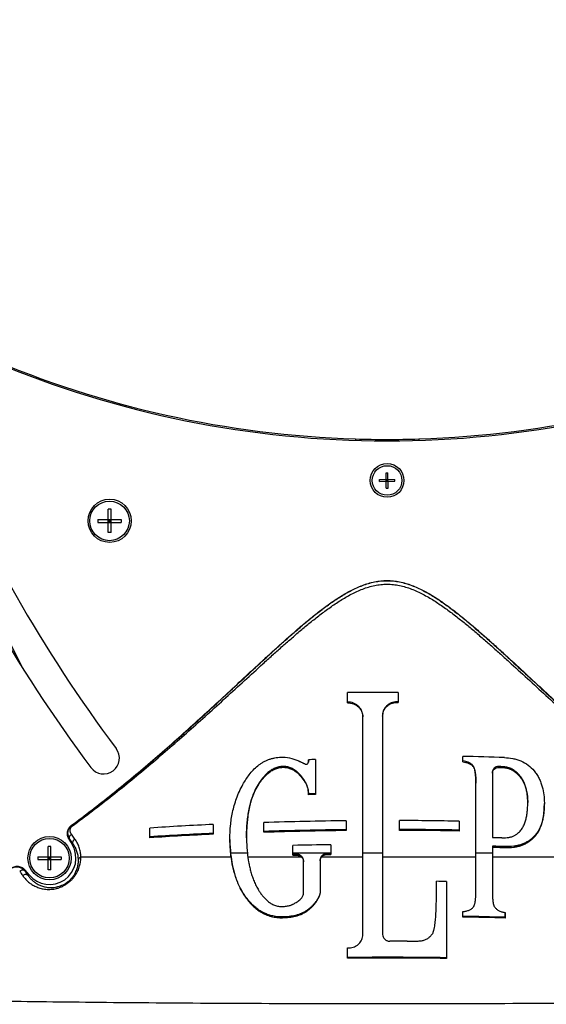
# Model space of a CAD drawing. Header units: millimetres. Extents: x 0 to 420, y 0 to 297.
# Tile 54 of 139: x 106 to 126, y 162 to 199. Entities that reach past the tile are written whole.
import ezdxf

# ---------------------------------------------------------------- set-up
doc = ezdxf.new("R2010")
doc.units = ezdxf.units.MM
doc.header["$LTSCALE"] = 23.1
doc.layers.get('0').update_dxf_attribs({"linetype": 'CONTINUOUS'})
for name, color, linetype in [('02___PRT_ALL_AXES', 7, 'CONTINUOUS'), ('A_ACHSEN', 7, 'CONTINUOUS'), ('AUSFORMSCHRAEGEN', 7, 'CONTINUOUS'), ('DIM_PILOTEES', 7, 'CONTINUOUS'), ('RUNDUNGEN', 7, 'CONTINUOUS')]:
    doc.layers.add(name, color=color, linetype=linetype)
doc.styles.get("Standard").update_dxf_attribs({"font": 'txt', "width": 0.7})
doc.dimstyles.new('DIMSTYLE_1', dxfattribs={"dimtxt": 2.5, "dimasz": 3.5, "dimexe": 2, "dimexo": 0, "dimtad": 1, "dimlfac": 5, "dimdsep": 46, "dimtxsty": 'Standard', "dimblk": '_FILLED', "dimblk1": '_FILLED', "dimblk2": '_FILLED', "dimcen": 0.09, "dimazin": 2, "dimtp": 0.8, "dimtm": 0.8, "dimtfac": 1, "dimtofl": 0, "dimtmove": 0, "dimatfit": 3, "dimldrblk": '_FILLED', "dimfxl": 0, "dimtolj": 1, "dimarcsym": 0})
doc.dimstyles.new('DIMSTYLE_3', dxfattribs={"dimtxt": 2.5, "dimasz": 3.5, "dimexe": 2, "dimexo": 0, "dimtad": 1, "dimdec": 0, "dimlfac": 5, "dimdsep": 46, "dimtxsty": 'Standard', "dimblk": '_FILLED', "dimblk1": '_FILLED', "dimblk2": '_FILLED', "dimcen": 0.09, "dimazin": 2, "dimtp": 0.8, "dimtm": 0.8, "dimtfac": 1, "dimtdec": 0, "dimtofl": 0, "dimtmove": 0, "dimatfit": 3, "dimldrblk": '_FILLED', "dimfxl": 0, "dimtolj": 1, "dimarcsym": 0})

# ---------------------------------------------------------------- blocks, each defined once
blk = doc.blocks.new('_FILLED')
at = {"color": 0, "linetype": 'ByBlock'}
blk.add_solid([(0, 0), (-1, 0.143), (-1, -0.143)], dxfattribs=at)
blk = doc.blocks.new('*D1')
at = {"layer": 'DIM_PILOTEES', "color": 2, "linetype": 'Continuous'}
for p, q in [((120.076, 261.359), (45.946, 261.359)), ((47.946, 261.359), (47.946, 206.409)), ((47.946, 151.459), (47.946, 206.409)), ((100.404, 151.459), (45.946, 151.459))]:
    blk.add_line(p, q, dxfattribs=at)
at = {"layer": 'DIM_PILOTEES', "color": 2, "linetype": 'Continuous', "xscale": 3.5, "yscale": 3.5, "zscale": 3.5}
for p, rotation in [((47.946, 261.359), 90), ((47.946, 151.459), 270)]:
    blk.add_blockref('_FILLED', p, dxfattribs=dict(at, rotation=rotation))
at = {"layer": 'DIM_PILOTEES', "color": 2, "linetype": 'Continuous', "insert": (44.821, 206.409), "char_height": 2.5, "width": 13.39286, "attachment_point": 2, "rotation": 90, "line_spacing_factor": 0.9}
blk.add_mtext('{\\ftxt;\\W0.0001;\\H0.0001;\\~}{\\ftxt;\\W3.5714285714;\\H2.5; }{\\ftxt;\\W0.0001;\\H0.0001;\\~}', dxfattribs=at)
blk = doc.blocks.new('*D4')
at = {"layer": 'DIM_PILOTEES', "color": 2, "linetype": 'Continuous'}
for p, q in [((72.902, 196.255), (72.902, 133.585)), ((167.266, 196.255), (167.266, 133.585)), ((72.902, 135.585), (120.084, 135.585)), ((167.266, 135.585), (120.084, 135.585))]:
    blk.add_line(p, q, dxfattribs=at)
at = {"layer": 'DIM_PILOTEES', "color": 2, "linetype": 'Continuous', "xscale": 3.5, "yscale": 3.5, "zscale": 3.5, "rotation": 180}
blk.add_blockref('_FILLED', (72.902, 135.585), dxfattribs=at)
at = {"layer": 'DIM_PILOTEES', "color": 2, "linetype": 'Continuous', "xscale": 3.5, "yscale": 3.5, "zscale": 3.5}
blk.add_blockref('_FILLED', (167.266, 135.585), dxfattribs=at)
at = {"layer": 'DIM_PILOTEES', "color": 2, "linetype": 'Continuous', "insert": (120.084, 138.71), "char_height": 2.5, "width": 8.83929, "attachment_point": 2, "line_spacing_factor": 0.9}
blk.add_mtext('{\\ftxt;\\W0.0001;\\H0.0001;\\~}{\\ftxt;\\W2.3571428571;\\H2.5; }{\\ftxt;\\W0.0001;\\H0.0001;\\~}', dxfattribs=at)

msp = doc.modelspace()

# ---------------------------------------------------------------- linework, layer by layer
at = {"color": 7, "linetype": 'Continuous'}
for p, q in [((119.7934, 181.5423), (120.3734, 181.5475)), ((119.7941, 181.4698), (119.7934, 181.5423)), ((120.0449, 181.7983), (120.1174, 181.799)), ((120.05, 181.2184), (120.0449, 181.7983)), ((120.1203, 181.4727), (120.0471, 181.5446)), ((120.0478, 181.4721), (120.1196, 181.5452)), ((120.084, 181.4724), (120.0834, 181.5449)), ((120.1225, 181.219), (120.1174, 181.799)), ((120.374, 181.475), (120.3734, 181.5475)), ((119.7941, 181.4698), (120.374, 181.475)), ((120.0475, 181.5084), (120.12, 181.509)), ((120.05, 181.2184), (120.1225, 181.219)), ((109.6142, 180.4127), (109.5042, 180.4127)), ((109.5042, 179.5327), (109.5042, 180.4127)), ((109.6142, 179.5327), (109.6142, 180.4127)), ((109.1192, 180.0277), (109.9992, 180.0277)), ((109.1192, 180.0277), (109.1192, 179.9177)), ((109.1192, 179.9177), (109.9992, 179.9177)), ((109.6142, 179.9177), (109.5042, 180.0277)), ((109.5042, 179.9177), (109.6142, 180.0277)), ((109.6142, 179.9727), (109.5042, 179.9727)), ((109.5592, 180.0277), (109.5592, 179.9177)), ((109.9992, 180.0277), (109.9992, 179.9177)), ((109.6142, 179.5327), (109.5042, 179.5327)), ((118.5762, 173.0702), (118.5762, 173.4573)), ((120.4991, 173.4662), (120.4991, 173.0823)), ((118.5841, 173.0994), (118.5762, 173.0993)), ((118.5762, 173.0702), (118.5841, 173.0703)), ((118.5841, 173.0994), (118.5841, 173.0703)), ((120.4991, 173.1113), (120.4499, 173.111)), ((120.4499, 173.111), (120.4499, 173.082)), ((120.4499, 173.082), (120.4991, 173.0823)), ((119.9142, 172.6003), (119.9156, 164.2872)), ((119.1616, 164.2786), (119.1614, 172.5656)), ((116.9861, 170.7483), (116.9885, 170.7475)), ((117.0978, 170.8237), (117.0975, 170.9131)), ((117.0975, 170.9131), (117.0975, 170.8822)), ((117.0975, 170.8822), (117.0977, 170.8202)), ((117.3682, 170.9177), (117.368, 169.5928)), ((122.9592, 170.8354), (122.9592, 171.0398)), ((116.1356, 170.6566), (116.1356, 170.6251)), ((123.3604, 170.6612), (123.3604, 170.63)), ((124.0787, 170.4366), (124.0787, 167.9666)), ((124.3221, 170.6532), (124.3221, 170.6216)), ((124.3933, 170.6508), (124.3221, 170.6532)), ((124.3221, 170.6216), (124.3933, 170.6192)), ((124.3933, 170.6508), (124.3933, 170.6192)), ((124.9596, 170.4614), (124.9596, 170.4293)), ((115.1898, 169.9726), (115.1898, 169.9401)), ((116.9861, 170.0648), (116.9861, 170.0331)), ((123.4501, 165.9795), (123.4501, 170.0201)), ((117.368, 169.6248), (117.1007, 169.6193)), ((117.1007, 169.5872), (117.1007, 169.6201)), ((115.4098, 168.1586), (115.4098, 168.5297)), ((118.5316, 168.5958), (118.5316, 168.2242)), ((120.5498, 168.2334), (120.5498, 168.6051)), ((122.8174, 168.5807), (122.8174, 168.2091)), ((111.0837, 167.9518), (111.0837, 168.3212)), ((113.4932, 168.4567), (113.4931, 168.086)), ((125.6142, 167.9644), (125.6142, 167.9289)), ((107.3387, 167.6187), (107.2287, 167.6187)), ((107.2287, 166.7387), (107.2287, 167.6187)), ((107.3387, 166.7387), (107.3387, 167.6187)), ((114.7841, 167.3639), (114.152, 167.3639)), ((116.515, 167.2953), (116.515, 167.6628)), ((117.9474, 167.3639), (116.515, 167.3639)), ((117.9474, 167.3577), (117.8144, 167.3552)), ((117.8144, 167.3552), (117.8144, 167.3197)), ((117.9474, 167.6899), (117.9474, 167.3222)), ((119.9151, 167.3639), (119.1615, 167.3639)), ((124.0787, 167.3639), (123.4501, 167.3639)), ((124.0787, 167.6333), (124.0787, 165.9704)), ((124.5695, 167.6199), (124.5695, 167.5843)), ((106.8437, 167.2337), (107.7237, 167.2337)), ((106.8437, 167.2337), (106.8437, 167.1237)), ((106.8437, 167.1237), (107.7237, 167.1237)), ((107.3387, 167.1237), (107.2287, 167.2337)), ((107.2287, 167.1237), (107.3387, 167.2337)), ((107.3387, 167.1787), (107.2287, 167.1787)), ((107.2837, 167.2337), (107.2837, 167.1237)), ((107.7237, 167.2337), (107.7237, 167.1237)), ((114.1646, 167.2196), (108.4734, 167.2196)), ((116.8342, 167.2196), (114.8023, 167.2196)), ((116.6163, 167.3331), (116.515, 167.3312)), ((116.515, 167.2953), (116.6163, 167.2973)), ((116.6163, 167.3331), (116.6163, 167.2973)), ((116.9164, 165.8625), (116.9165, 167.0736)), ((117.5452, 167.1118), (117.5454, 165.8834)), ((119.1615, 167.2196), (117.5979, 167.2196)), ((117.8144, 167.3197), (117.9474, 167.3222)), ((123.4501, 167.2196), (119.9151, 167.2196)), ((131.6941, 167.2196), (124.0787, 167.2196)), ((107.3387, 166.7387), (107.2287, 166.7387)), ((121.9544, 165.9944), (121.9541, 166.3008)), ((122.3304, 166.296), (122.3304, 163.3747)), ((117.5454, 165.8834), (117.5454, 165.8526)), ((114.7426, 165.6871), (114.7426, 165.6559)), ((117.0643, 165.2133), (117.0643, 165.1835)), ((122.9592, 164.9426), (122.9592, 165.1501)), ((124.5667, 165.1135), (124.5665, 164.9353)), ((124.5667, 165.1135), (124.5667, 165.0835)), ((116.1219, 164.9492), (116.1219, 164.9196)), ((124.5665, 164.9056), (124.5667, 165.0835)), ((124.5665, 164.9353), (124.5665, 164.9056)), ((118.5762, 163.7781), (118.6485, 163.7791)), ((118.5762, 163.3834), (118.5762, 163.7781))]:
    msp.add_line(p, q, dxfattribs=at)
at = {"color": 3, "linetype": 'Continuous'}
msp.add_line((106.2735, 174.3741), (102.7707, 181.4177), dxfattribs=at)
at = {"color": 7, "linetype": 'Continuous'}
for centre, radius in [((120.0837, 181.5087), 0.64), ((109.5637, 179.9787), 0.82), ((107.2837, 167.1787), 0.82)]:
    msp.add_circle(centre, radius, dxfattribs=at)
for centre, radius, start, end in [((120.0837, 221.5087), 38.5, 224.41531, 315.58469), ((120.0837, 221.5647), 38.5, 225.27817, 268.21387), ((120.0837, 221.5647), 38.5, 271.78613, 314.72183), ((155.0837, 205.1387), 56.5, 202.63317, 216.75041), ((155.0837, 205.1387), 57.7, 202.633128, 216.750241), ((120.083, 55.9271), 117.5399, 89.797153, 90.734511), ((109.3323, 170.9741), 0.6, 216.74238, 36.74238), ((119.3917, 44.4634), 126.4705, 90.916768, 91.039422), ((117.0269, 170.8237), 0.0709, 359.49108, 359.99984), ((120.206, 47.5613), 123.5092, 87.992242, 88.722688), ((120.0252, 35.5458), 134.0733, 91.135645, 91.249889), ((120.0072, 25.0629), 143.5405, 90.589037, 91.835411), ((120.0885, 20.5977), 148.0081, 88.943525, 89.821421), ((119.0246, 48.5947), 119.9896, 92.642195, 93.794599), ((119.2152, 41.6355), 126.6156, 92.590198, 93.682174), ((120.0412, 19.8906), 148.375, 90.582968, 91.788719), ((120.0085, 23.5805), 144.6513, 90.585035, 91.821833), ((120.094, 17.5622), 150.7055, 88.964559, 89.82674), ((120.0884, 19.1606), 149.0735, 88.951045, 89.822666), ((119.0367, 46.8918), 121.3209, 92.618926, 93.758618), ((120.1547, 13.3926), 154.3131, 90.819611, 91.351521), ((120.1006, 5.3939), 160.9175, 89.206051, 89.340035), ((120.1927, 8.6645), 156.332, 88.396804, 88.986008), ((120.1727, 9.116), 155.8515, 88.384506, 88.975529), ((120.0838, 1.1299), 162.9, 89.730745, 89.965152), ((120.0832, 1.4451), 161.9733, 89.205049, 90.533075), ((120.0832, 2.8291), 160.5613, 89.198054, 90.537759)]:
    msp.add_arc(centre, radius, start, end, dxfattribs=at)
for points, knots in [([(119.1614, 172.5656), (119.1614, 172.6003), (119.1543, 172.6703), (119.1222, 172.7712), (119.0696, 172.8646), (118.9984, 172.9469), (118.9108, 173.0147), (118.8099, 173.065), (118.6994, 173.095), (118.6226, 173.1004), (118.5841, 173.0994)], [0, 0, 0, 0, 0.1192323, 0.2391786, 0.3606182, 0.4840891, 0.6098661, 0.7379743, 0.8681845, 1, 1, 1, 1]), ([(118.5841, 173.0703), (118.6225, 173.0713), (118.6993, 173.0659), (118.8098, 173.0359), (118.9107, 172.9857), (118.9983, 172.9178), (119.0696, 172.8356), (119.1222, 172.7421), (119.1543, 172.6411), (119.1614, 172.571), (119.1614, 172.5362)], [0, 0, 0, 0, 0.1317114, 0.2618319, 0.3898791, 0.5156329, 0.6391215, 0.760618, 0.8806543, 1, 1, 1, 1]), ([(120.4499, 173.111), (120.414, 173.1108), (120.3424, 173.1038), (120.2397, 173.0732), (120.146, 173.0239), (120.0646, 172.9589), (119.9987, 172.8806), (119.9501, 172.7926), (119.9207, 172.698), (119.9142, 172.6327), (119.9142, 172.6003)], [0, 0, 0, 0, 0.1312061, 0.2613643, 0.3898202, 0.5161338, 0.6400849, 0.7617619, 0.8815111, 1, 1, 1, 1]), ([(119.9142, 172.5719), (119.9142, 172.6043), (119.9209, 172.6696), (119.9504, 172.7641), (119.9991, 172.852), (120.065, 172.9302), (120.1464, 172.9951), (120.24, 173.0443), (120.3426, 173.0748), (120.4141, 173.0818), (120.4499, 173.082)], [0, 0, 0, 0, 0.1185903, 0.2384282, 0.3601669, 0.4841425, 0.6104387, 0.7388361, 0.8689033, 1, 1, 1, 1]), ([(114.6172, 169.9755), (114.652, 170.0393), (114.7266, 170.1662), (114.8543, 170.3498), (115.0027, 170.5245), (115.145, 170.6572), (115.2711, 170.7521), (115.3721, 170.8165), (115.4785, 170.8728), (115.5895, 170.9199), (115.7039, 170.9572), (115.8589, 170.9934), (115.9778, 171.006), (116.0567, 171.0085)], [0, 0, 0, 0, 0.1171447, 0.2371261, 0.3601041, 0.485956, 0.5498558, 0.6142259, 0.678892, 0.7436546, 0.8083103, 0.8726825, 1, 1, 1, 1]), ([(116.0567, 171.0085), (116.1675, 171.012), (116.3872, 170.9934), (116.5962, 170.9253), (116.6945, 170.8824)], [0, 0, 0, 0, 0.5082381, 1, 1, 1, 1]), ([(116.6945, 170.8824), (116.7068, 170.877), (116.7313, 170.8663), (116.768, 170.85), (116.8046, 170.8334), (116.841, 170.8165), (116.8711, 170.8022), (116.8952, 170.7906), (116.9131, 170.7818), (116.9311, 170.773), (116.949, 170.7642), (116.9641, 170.7569), (116.9765, 170.7516), (116.9829, 170.7493), (116.9861, 170.7483)], [0, 0, 0, 0, 0.1251564, 0.2502471, 0.3752518, 0.500147, 0.6249091, 0.6872366, 0.7495326, 0.8118137, 0.8741309, 0.936646, 0.9681323, 1, 1, 1, 1]), ([(116.9885, 170.7475), (117.0011, 170.7438), (117.0285, 170.7422), (117.0656, 170.758), (117.0915, 170.7869), (117.0977, 170.8114), (117.0978, 170.8231)], [0, 0, 0, 0, 0.2585601, 0.52192, 0.7703653, 1, 1, 1, 1]), ([(123.3604, 170.6612), (123.3513, 170.6769), (123.3293, 170.7071), (123.2881, 170.746), (123.2401, 170.7785), (123.1876, 170.805), (123.1323, 170.8262), (123.0566, 170.8487), (122.9983, 170.8603), (122.9592, 170.8663)], [0, 0, 0, 0, 0.1174544, 0.2390752, 0.3637954, 0.4902841, 0.6175902, 0.7451604, 1, 1, 1, 1]), ([(122.9592, 170.8354), (122.9982, 170.8294), (123.0565, 170.8178), (123.1323, 170.7953), (123.1875, 170.774), (123.24, 170.7475), (123.2881, 170.715), (123.3293, 170.676), (123.3513, 170.6458), (123.3604, 170.63)], [0, 0, 0, 0, 0.2546204, 0.3821042, 0.509353, 0.6358291, 0.7606001, 0.8823486, 1, 1, 1, 1]), ([(124.5332, 170.9947), (124.6381, 170.991), (124.7964, 170.9746), (125.0025, 170.9244), (125.2041, 170.8527), (125.4369, 170.7208), (125.5906, 170.5726), (125.657, 170.4922)], [0, 0, 0, 0, 0.2483006, 0.3741256, 0.5007601, 0.7535075, 1, 1, 1, 1]), ([(116.1356, 170.6566), (116.0837, 170.655), (115.9793, 170.6424), (115.8289, 170.5945), (115.6896, 170.5212), (115.5645, 170.429), (115.4537, 170.3243), (115.3553, 170.2118), (115.2677, 170.0944), (115.2149, 170.0134), (115.1898, 169.9726)], [0, 0, 0, 0, 0.1280186, 0.2575414, 0.3867472, 0.5141935, 0.6392291, 0.7617725, 0.8819616, 1, 1, 1, 1]), ([(115.1898, 169.9401), (115.215, 169.9809), (115.2678, 170.0622), (115.3556, 170.1799), (115.454, 170.2926), (115.5649, 170.3974), (115.69, 170.4897), (115.8292, 170.563), (115.9795, 170.6109), (116.0838, 170.6235), (116.1356, 170.6251)], [0, 0, 0, 0, 0.1182451, 0.2386057, 0.361275, 0.4863762, 0.6138079, 0.7429038, 0.8722281, 1, 1, 1, 1]), ([(116.9861, 170.0648), (116.9643, 170.1013), (116.9183, 170.1733), (116.8415, 170.277), (116.7552, 170.3753), (116.6578, 170.466), (116.5476, 170.5458), (116.4228, 170.6097), (116.2837, 170.6507), (116.1853, 170.6581), (116.1356, 170.6566)], [0, 0, 0, 0, 0.1172778, 0.235789, 0.3558065, 0.4777539, 0.602281, 0.7302884, 0.8627409, 1, 1, 1, 1]), ([(116.1356, 170.6251), (116.1853, 170.6266), (116.2835, 170.6194), (116.4225, 170.5784), (116.5473, 170.5146), (116.6576, 170.4348), (116.7549, 170.344), (116.8413, 170.2456), (116.9183, 170.1418), (116.9643, 170.0696), (116.9861, 170.0331)], [0, 0, 0, 0, 0.1370505, 0.2693476, 0.3972722, 0.521786, 0.6437797, 0.7638938, 0.8825448, 1, 1, 1, 1]), ([(123.4501, 170.0201), (123.4501, 170.0731), (123.449, 170.1528), (123.4442, 170.2593), (123.4385, 170.3398), (123.4296, 170.4207), (123.4186, 170.4883), (123.4065, 170.5422), (123.3951, 170.5827), (123.3805, 170.6228), (123.3678, 170.6487), (123.3604, 170.6612)], [0, 0, 0, 0, 0.2433891, 0.3661365, 0.489706, 0.6142935, 0.7401963, 0.8038469, 0.8681499, 0.9333742, 1, 1, 1, 1]), ([(123.3604, 170.63), (123.3675, 170.6181), (123.3796, 170.5936), (123.3937, 170.5555), (123.4049, 170.517), (123.4169, 170.4658), (123.4278, 170.4015), (123.4369, 170.3245), (123.443, 170.2479), (123.4482, 170.1465), (123.4497, 170.0706), (123.45, 170.0201)], [0, 0, 0, 0, 0.0665242, 0.1317046, 0.1959851, 0.2596241, 0.3855147, 0.510105, 0.6336947, 0.7564742, 1, 1, 1, 1]), ([(124.3221, 170.6532), (124.2892, 170.6543), (124.2248, 170.6444), (124.144, 170.5956), (124.0908, 170.5229), (124.0787, 170.465), (124.0787, 170.4366)], [0, 0, 0, 0, 0.2727365, 0.525606, 0.7643562, 1, 1, 1, 1]), ([(124.0787, 170.4049), (124.0787, 170.4334), (124.0909, 170.4914), (124.1441, 170.5641), (124.2249, 170.6129), (124.2893, 170.6227), (124.3221, 170.6216)], [0, 0, 0, 0, 0.2360783, 0.4749925, 0.7277009, 1, 1, 1, 1]), ([(124.9596, 170.4614), (124.9396, 170.4769), (124.8992, 170.5078), (124.8461, 170.5431), (124.8013, 170.5678), (124.7664, 170.5843), (124.7305, 170.5985), (124.6817, 170.6144), (124.6195, 170.6292), (124.5441, 170.6406), (124.4686, 170.6475), (124.4184, 170.65), (124.3933, 170.6508)], [0, 0, 0, 0, 0.1244319, 0.2497322, 0.3127671, 0.3759571, 0.439179, 0.5023119, 0.6279751, 0.7527387, 0.8766837, 1, 1, 1, 1]), ([(124.3933, 170.6192), (124.4183, 170.6184), (124.4686, 170.6159), (124.544, 170.609), (124.6194, 170.5975), (124.6815, 170.5827), (124.7303, 170.5667), (124.7662, 170.5525), (124.8011, 170.536), (124.846, 170.5112), (124.8992, 170.4758), (124.9396, 170.4449), (124.9596, 170.4293)], [0, 0, 0, 0, 0.1232293, 0.2470885, 0.3717739, 0.4973794, 0.5604978, 0.6237195, 0.6869263, 0.7499959, 0.875412, 1, 1, 1, 1]), ([(125.4177, 169.2852), (125.4177, 169.3347), (125.4152, 169.4345), (125.4045, 169.5596), (125.3903, 169.6605), (125.3719, 169.7632), (125.3396, 169.8928), (125.2826, 170.0472), (125.217, 170.172), (125.1515, 170.2677), (125.0947, 170.3371), (125.0308, 170.4025), (124.984, 170.4424), (124.9596, 170.4614)], [0, 0, 0, 0, 0.1134168, 0.2289473, 0.2876501, 0.3470565, 0.4683058, 0.5935387, 0.7235865, 0.7906911, 0.8592002, 0.9290292, 1, 1, 1, 1]), ([(124.9596, 170.4293), (125.0066, 170.3927), (125.0719, 170.3319), (125.1467, 170.2416), (125.2112, 170.1489), (125.2765, 170.0278), (125.3339, 169.8778), (125.3734, 169.7274), (125.3989, 169.5783), (125.4133, 169.431), (125.4169, 169.3335), (125.4175, 169.2852)], [0, 0, 0, 0, 0.1401068, 0.2084562, 0.2754757, 0.4055201, 0.5308869, 0.6523292, 0.770622, 0.8863686, 1, 1, 1, 1]), ([(125.657, 170.4922), (125.6949, 170.446), (125.7644, 170.3507), (125.851, 170.1996), (125.919, 170.045), (125.9864, 169.8407), (126.0355, 169.5856), (126.0465, 169.3813), (126.0465, 169.2815)], [0, 0, 0, 0, 0.1381469, 0.2721925, 0.4020298, 0.5279086, 0.769272, 1, 1, 1, 1]), ([(114.1239, 167.9212), (114.1239, 168.0836), (114.1379, 168.4179), (114.2003, 168.8383), (114.2861, 169.1824), (114.3726, 169.4477), (114.4822, 169.7142), (114.5696, 169.8887), (114.6172, 169.9755)], [0, 0, 0, 0, 0.228214, 0.4693002, 0.5955883, 0.7260726, 0.8609071, 1, 1, 1, 1]), ([(115.1898, 169.9726), (115.1385, 169.8893), (115.0492, 169.7188), (114.9481, 169.4547), (114.8751, 169.1919), (114.8235, 168.9329), (114.7887, 168.6786), (114.7667, 168.4295), (114.755, 168.1855), (114.7527, 168.0245), (114.7527, 167.9449)], [0, 0, 0, 0, 0.139763, 0.2740164, 0.4035205, 0.5290125, 0.6510406, 0.7700335, 0.886283, 1, 1, 1, 1]), ([(117.1007, 169.6201), (117.1007, 169.6586), (117.0965, 169.7356), (117.0761, 169.8498), (117.0407, 169.9609), (117.0062, 170.0312), (116.9861, 170.0648)], [0, 0, 0, 0, 0.2484522, 0.4970746, 0.7470761, 1, 1, 1, 1]), ([(116.9861, 170.0331), (117.0062, 169.9995), (117.0407, 169.9292), (117.0761, 169.8179), (117.0964, 169.7036), (117.1007, 169.6265), (117.1007, 169.588)], [0, 0, 0, 0, 0.2527516, 0.5027156, 0.7514037, 1, 1, 1, 1]), ([(114.7528, 167.9449), (114.7532, 168.0235), (114.7561, 168.1823), (114.7665, 168.3817), (114.7799, 168.5435), (114.7972, 168.7088), (114.8269, 168.9187), (114.8788, 169.1734), (114.9516, 169.4317), (115.0517, 169.691), (115.1395, 169.8583), (115.1898, 169.9401)], [0, 0, 0, 0, 0.1140137, 0.2304892, 0.2897167, 0.3496418, 0.4717502, 0.5972399, 0.7266423, 0.8606599, 1, 1, 1, 1]), ([(125.0023, 168.095), (125.0253, 168.1117), (125.0689, 168.1472), (125.1459, 168.2258), (125.2245, 168.3359), (125.2829, 168.4563), (125.3197, 168.5559), (125.351, 168.6581), (125.3744, 168.7631), (125.3914, 168.8699), (125.4015, 168.9513), (125.409, 169.0336), (125.4159, 169.145), (125.4177, 169.229), (125.4177, 169.2852)], [0, 0, 0, 0, 0.0652556, 0.1287057, 0.2521328, 0.3738053, 0.4346747, 0.4957583, 0.618936, 0.6811912, 0.7439261, 0.8071639, 0.8709208, 1, 1, 1, 1]), ([(126.0465, 169.2815), (126.0465, 169.2195), (126.0437, 169.0965), (126.0316, 168.9438), (126.0162, 168.8241), (125.9968, 168.707), (125.9706, 168.592), (125.9363, 168.4801), (125.8965, 168.3712), (125.8349, 168.2395), (125.755, 168.1171), (125.6788, 168.0269), (125.6365, 167.9847), (125.6142, 167.9644)], [0, 0, 0, 0, 0.1305308, 0.2586369, 0.3218228, 0.3844585, 0.5082048, 0.5694742, 0.6304534, 0.7520196, 0.8744266, 0.9366682, 1, 1, 1, 1]), ([(125.6142, 167.9289), (125.6364, 167.9493), (125.6788, 167.9915), (125.7549, 168.0817), (125.8348, 168.2043), (125.8964, 168.3361), (125.9362, 168.4452), (125.9706, 168.5572), (125.9968, 168.6724), (126.0162, 168.7896), (126.0316, 168.9095), (126.0437, 169.0624), (126.0465, 169.1855), (126.0465, 169.2476)], [0, 0, 0, 0, 0.0632498, 0.1254374, 0.2477992, 0.3693741, 0.4303693, 0.4916592, 0.6154524, 0.6781112, 0.7413181, 0.869456, 1, 1, 1, 1]), ([(124.5695, 167.9529), (124.6112, 167.9543), (124.6925, 167.9616), (124.8083, 167.99), (124.9119, 168.0351), (124.9736, 168.0742), (125.0023, 168.095)], [0, 0, 0, 0, 0.2705639, 0.5278363, 0.7700999, 1, 1, 1, 1]), ([(114.152, 167.3639), (114.1472, 167.4092), (114.1304, 167.5945), (114.1239, 167.7807), (114.1239, 167.9212)], [0, 0, 0, 0, 0.2448256, 1, 1, 1, 1]), ([(114.1239, 167.8854), (114.1239, 167.8284), (114.127, 167.606), (114.1434, 167.3837), (114.1646, 167.2196)], [0, 0, 0, 0, 0.2562926, 1, 1, 1, 1]), ([(114.7527, 167.9449), (114.7527, 167.8954), (114.7553, 167.7014), (114.7681, 167.5074), (114.7841, 167.3639)], [0, 0, 0, 0, 0.2553942, 1, 1, 1, 1]), ([(124.0787, 167.9666), (124.0992, 167.9661), (124.1402, 167.9649), (124.2016, 167.9631), (124.2631, 167.9612), (124.3245, 167.9594), (124.3756, 167.9578), (124.4165, 167.9566), (124.4472, 167.9557), (124.4778, 167.9548), (124.5033, 167.9541), (124.5237, 167.9536), (124.539, 167.9532), (124.5518, 167.953), (124.5619, 167.9529), (124.567, 167.9529), (124.5695, 167.9529)], [0, 0, 0, 0, 0.1252805, 0.2505278, 0.3757072, 0.500812, 0.6258353, 0.6883111, 0.7507588, 0.813176, 0.8755604, 0.9067323, 0.937879, 0.9689904, 0.984529, 1, 1, 1, 1]), ([(125.6142, 167.9644), (125.5838, 167.9366), (125.5197, 167.8827), (125.4146, 167.8098), (125.2982, 167.7462), (125.17, 167.6939), (125.0307, 167.6552), (124.8301, 167.6212), (124.6743, 167.6169), (124.5695, 167.6199)], [0, 0, 0, 0, 0.1094405, 0.2220063, 0.3388047, 0.4608214, 0.5885931, 0.7217686, 1, 1, 1, 1]), ([(124.5695, 167.5843), (124.6742, 167.5813), (124.8298, 167.5855), (125.0303, 167.6193), (125.1695, 167.6581), (125.2978, 167.7103), (125.4143, 167.774), (125.5195, 167.847), (125.5837, 167.9011), (125.6142, 167.9289)], [0, 0, 0, 0, 0.2778657, 0.41092, 0.538645, 0.6606981, 0.7776073, 0.8903438, 1, 1, 1, 1]), ([(114.7426, 165.6871), (114.6934, 165.753), (114.6032, 165.8885), (114.4892, 166.1007), (114.3954, 166.3157), (114.3194, 166.5311), (114.2589, 166.7447), (114.197, 167.0207), (114.1664, 167.2277), (114.152, 167.3639)], [0, 0, 0, 0, 0.1372256, 0.270984, 0.4013255, 0.5282378, 0.6516665, 0.7715219, 1, 1, 1, 1]), ([(114.7841, 167.3639), (114.7963, 167.2539), (114.8205, 167.0872), (114.8656, 166.8644), (114.9078, 166.6922), (114.9593, 166.5182), (115.0217, 166.3432), (115.0967, 166.1685), (115.1567, 166.0551), (115.1898, 165.9995)], [0, 0, 0, 0, 0.2316006, 0.352163, 0.4757861, 0.6024008, 0.7319633, 0.8644683, 1, 1, 1, 1]), ([(117.8144, 167.3552), (117.7949, 167.3549), (117.7563, 167.3505), (117.7017, 167.3335), (117.6536, 167.3074), (117.6137, 167.2747), (117.5828, 167.2373), (117.561, 167.1969), (117.5482, 167.1547), (117.5452, 167.126), (117.5452, 167.1118)], [0, 0, 0, 0, 0.1458197, 0.2889091, 0.4250336, 0.5527035, 0.6723895, 0.7855261, 0.8940356, 1, 1, 1, 1]), ([(124.5695, 167.6199), (124.5492, 167.6205), (124.5084, 167.6213), (124.4472, 167.6223), (124.3859, 167.6236), (124.3041, 167.6255), (124.2017, 167.6283), (124.1197, 167.6314), (124.0787, 167.6333)], [0, 0, 0, 0, 0.1245886, 0.2491742, 0.3739026, 0.4987724, 0.7489951, 1, 1, 1, 1]), ([(124.0787, 167.5979), (124.1197, 167.596), (124.2017, 167.5928), (124.3042, 167.59), (124.3859, 167.5881), (124.4472, 167.5868), (124.5084, 167.5857), (124.5492, 167.5849), (124.5695, 167.5843)], [0, 0, 0, 0, 0.2510182, 0.5012451, 0.6261137, 0.7508387, 0.8754188, 1, 1, 1, 1]), ([(114.1646, 167.2196), (114.1811, 167.0921), (114.2141, 166.8987), (114.2774, 166.6411), (114.359, 166.3721), (114.4686, 166.1039), (114.6115, 165.8439), (114.6965, 165.7176), (114.7426, 165.6559)], [0, 0, 0, 0, 0.2288755, 0.3488125, 0.4722623, 0.7292667, 0.86292, 1, 1, 1, 1]), ([(116.9165, 167.0736), (116.9165, 167.09), (116.913, 167.1228), (116.8979, 167.1701), (116.8729, 167.2141), (116.8384, 167.2536), (116.7947, 167.2873), (116.7421, 167.3137), (116.6815, 167.3303), (116.6384, 167.3336), (116.6163, 167.3331)], [0, 0, 0, 0, 0.1113244, 0.2222419, 0.3351505, 0.4523863, 0.5761123, 0.708233, 0.8498995, 1, 1, 1, 1]), ([(116.6163, 167.2973), (116.6379, 167.2978), (116.6802, 167.2947), (116.7396, 167.2788), (116.7913, 167.2536), (116.821, 167.2315), (116.8342, 167.2196)], [0, 0, 0, 0, 0.2743244, 0.5334566, 0.7748987, 1, 1, 1, 1]), ([(116.8342, 167.2196), (116.8473, 167.2077), (116.8708, 167.1819), (116.897, 167.1374), (116.9128, 167.0893), (116.9165, 167.0559), (116.9165, 167.0392)], [0, 0, 0, 0, 0.260363, 0.5100299, 0.7546424, 1, 1, 1, 1]), ([(117.5452, 167.0776), (117.5453, 167.1024), (117.5522, 167.1405), (117.574, 167.1872), (117.5893, 167.2091), (117.5979, 167.2196)], [0, 0, 0, 0, 0.4822199, 0.7349876, 1, 1, 1, 1]), ([(117.5979, 167.2196), (117.6097, 167.2338), (117.6377, 167.2609), (117.6798, 167.287), (117.7181, 167.303), (117.7597, 167.3152), (117.7925, 167.3193), (117.8144, 167.3197)], [0, 0, 0, 0, 0.2260357, 0.4709011, 0.5999809, 0.7322302, 1, 1, 1, 1]), ([(115.1898, 165.9995), (115.2128, 165.9608), (115.2611, 165.8841), (115.3412, 165.7728), (115.431, 165.6659), (115.5324, 165.566), (115.6278, 165.4921), (115.7117, 165.4411), (115.7791, 165.4075), (115.8504, 165.3799), (115.9252, 165.3593), (116.003, 165.3465), (116.056, 165.3435), (116.0826, 165.3434)], [0, 0, 0, 0, 0.1162955, 0.2344154, 0.3545271, 0.4769041, 0.6020069, 0.6658254, 0.7305874, 0.796372, 0.8632276, 0.9311365, 1, 1, 1, 1]), ([(116.8279, 165.6504), (116.8416, 165.6653), (116.8645, 165.6985), (116.891, 165.7515), (116.9099, 165.806), (116.9164, 165.8438), (116.9164, 165.8625)], [0, 0, 0, 0, 0.2604038, 0.513504, 0.7603304, 1, 1, 1, 1]), ([(117.5454, 165.8834), (117.5451, 165.8673), (117.5414, 165.8431), (117.5331, 165.8116), (117.5228, 165.78), (117.5071, 165.7411), (117.485, 165.6952), (117.4601, 165.6501), (117.433, 165.6057), (117.4039, 165.5621), (117.3624, 165.5047), (117.3061, 165.4351), (117.2322, 165.3558), (117.1519, 165.2809), (117.0942, 165.235), (117.0643, 165.2133)], [0, 0, 0, 0, 0.0572578, 0.0864006, 0.1158066, 0.1753176, 0.2356347, 0.2966485, 0.3582738, 0.4204531, 0.4831399, 0.6099159, 0.7384234, 0.8684934, 1, 1, 1, 1]), ([(117.0643, 165.1835), (117.0943, 165.2053), (117.152, 165.2512), (117.2324, 165.3261), (117.3064, 165.4054), (117.3627, 165.475), (117.4042, 165.5323), (117.4333, 165.5758), (117.4604, 165.6201), (117.4852, 165.6651), (117.5072, 165.7108), (117.5229, 165.7496), (117.5331, 165.7811), (117.5415, 165.8124), (117.5451, 165.8366), (117.5454, 165.8526)], [0, 0, 0, 0, 0.1318116, 0.2621139, 0.3907768, 0.5176249, 0.5803142, 0.6424726, 0.7040516, 0.7649919, 0.8252057, 0.8845802, 0.9139042, 0.9429555, 1, 1, 1, 1]), ([(121.7811, 164.2783), (121.7939, 164.2925), (121.8143, 164.3255), (121.8328, 164.3695), (121.845, 164.4055), (121.8559, 164.4418), (121.8721, 164.5059), (121.8896, 164.5983), (121.9054, 164.7095), (121.9172, 164.8205), (121.9265, 164.9311), (121.9339, 165.041), (121.9415, 165.1861), (121.9479, 165.3656), (121.9521, 165.5784), (121.9541, 165.7877), (121.9544, 165.9259), (121.9544, 165.9944)], [0, 0, 0, 0, 0.0330522, 0.0659024, 0.0822797, 0.0986276, 0.1312416, 0.1961725, 0.2607256, 0.3248881, 0.3886416, 0.4519686, 0.5148526, 0.6392222, 0.7616217, 0.8819228, 1, 1, 1, 1]), ([(123.3717, 165.35), (123.3838, 165.3743), (123.399, 165.4123), (123.4137, 165.4644), (123.4223, 165.504), (123.4289, 165.5437), (123.4358, 165.5969), (123.4406, 165.6501), (123.4439, 165.7034), (123.4465, 165.7563), (123.4495, 165.8483), (123.4501, 165.9271), (123.4501, 165.9795)], [0, 0, 0, 0, 0.1274588, 0.1908496, 0.2540694, 0.317147, 0.3800842, 0.5055024, 0.5679784, 0.6302812, 0.754324, 1, 1, 1, 1]), ([(124.0787, 165.9704), (124.0787, 165.918), (124.079, 165.8392), (124.0817, 165.7336), (124.0853, 165.6533), (124.0914, 165.5724), (124.0999, 165.5046), (124.1105, 165.4504), (124.1213, 165.4096), (124.1361, 165.3694), (124.1502, 165.344), (124.1585, 165.3321)], [0, 0, 0, 0, 0.2415803, 0.3639458, 0.4874318, 0.6121785, 0.7384764, 0.8024166, 0.8670838, 0.9327719, 1, 1, 1, 1]), ([(116.1219, 164.9492), (116.0491, 164.9474), (115.9042, 164.953), (115.6924, 164.9917), (115.525, 165.0487), (115.3991, 165.1072), (115.2803, 165.1728), (115.1424, 165.2674), (114.9933, 165.3966), (114.8603, 165.537), (114.7804, 165.6365), (114.7426, 165.6871)], [0, 0, 0, 0, 0.1340889, 0.2658781, 0.394927, 0.4584067, 0.5211636, 0.6445447, 0.7653584, 0.8837921, 1, 1, 1, 1]), ([(114.7426, 165.6559), (114.7803, 165.6056), (114.86, 165.5064), (114.9928, 165.3665), (115.1418, 165.2376), (115.2795, 165.1432), (115.3983, 165.0776), (115.5242, 165.0191), (115.6918, 164.9621), (115.9038, 164.9234), (116.0489, 164.9178), (116.1219, 164.9196)], [0, 0, 0, 0, 0.1158615, 0.2340455, 0.3547078, 0.4780384, 0.5408089, 0.6043287, 0.7335357, 0.8655792, 1, 1, 1, 1]), ([(116.5669, 165.4585), (116.5907, 165.472), (116.6378, 165.5), (116.7058, 165.5454), (116.7702, 165.5944), (116.8098, 165.6308), (116.8279, 165.6504)], [0, 0, 0, 0, 0.2531925, 0.5049159, 0.7544119, 1, 1, 1, 1]), ([(116.0826, 165.3434), (116.095, 165.3434), (116.1199, 165.344), (116.1698, 165.347), (116.2322, 165.3528), (116.3068, 165.3634), (116.3562, 165.3737), (116.3804, 165.3806)], [0, 0, 0, 0, 0.1240054, 0.2484411, 0.4980818, 0.7486365, 1, 1, 1, 1]), ([(117.0643, 165.2133), (117.031, 165.1891), (116.9614, 165.144), (116.8506, 165.0873), (116.7343, 165.0417), (116.5745, 164.9948), (116.3696, 164.9603), (116.2043, 164.9512), (116.1219, 164.9492)], [0, 0, 0, 0, 0.1242728, 0.2494719, 0.3751354, 0.5008637, 0.7513158, 1, 1, 1, 1]), ([(116.1219, 164.9196), (116.2043, 164.9216), (116.3696, 164.9308), (116.5745, 164.9653), (116.7343, 165.0121), (116.8506, 165.0577), (116.9614, 165.1144), (117.031, 165.1594), (117.0643, 165.1835)], [0, 0, 0, 0, 0.2486862, 0.4991813, 0.6249341, 0.7506094, 0.8757913, 1, 1, 1, 1]), ([(116.3804, 165.3806), (116.3967, 165.3853), (116.4291, 165.3952), (116.4688, 165.4098), (116.4998, 165.4234), (116.5301, 165.4381), (116.5523, 165.4502), (116.5669, 165.4585)], [0, 0, 0, 0, 0.250629, 0.5011177, 0.6261797, 0.7510238, 1, 1, 1, 1]), ([(122.9592, 165.1501), (122.9796, 165.1529), (123.0202, 165.1592), (123.0804, 165.1714), (123.1394, 165.1868), (123.1965, 165.2064), (123.2505, 165.2315), (123.2999, 165.2629), (123.3419, 165.302), (123.3632, 165.3335), (123.3717, 165.35)], [0, 0, 0, 0, 0.1299483, 0.2592026, 0.3875373, 0.514581, 0.6398325, 0.7627177, 0.8827212, 1, 1, 1, 1]), ([(124.1585, 165.3321), (124.1698, 165.3164), (124.1941, 165.2859), (124.2363, 165.2449), (124.2842, 165.2093), (124.3539, 165.1698), (124.4485, 165.1351), (124.5272, 165.1193), (124.5667, 165.1135)], [0, 0, 0, 0, 0.1213804, 0.2447617, 0.3697967, 0.4958627, 0.748462, 1, 1, 1, 1]), ([(118.6485, 163.7791), (118.6822, 163.7794), (118.7498, 163.7863), (118.847, 163.8158), (118.9365, 163.8633), (119.0148, 163.9264), (119.0788, 164.0029), (119.1263, 164.0892), (119.1552, 164.1823), (119.1616, 164.2467), (119.1616, 164.2786)], [0, 0, 0, 0, 0.1275594, 0.2551355, 0.3822699, 0.5085236, 0.6335346, 0.7570965, 0.8791762, 1, 1, 1, 1]), ([(119.9156, 164.2872), (119.9156, 164.2541), (119.9294, 164.1863), (119.9889, 164.1009), (120.0776, 164.0433), (120.1479, 164.0299), (120.1829, 164.0299)], [0, 0, 0, 0, 0.2431799, 0.4907088, 0.7435851, 1, 1, 1, 1]), ([(120.8493, 164.0281), (120.8918, 164.0279), (120.9556, 164.0276), (121.0406, 164.0279), (121.1256, 164.0288), (121.2105, 164.031), (121.2952, 164.0362), (121.3585, 164.0424), (121.4212, 164.0518), (121.4828, 164.0661), (121.5423, 164.0868), (121.5982, 164.1151), (121.6495, 164.1501), (121.6963, 164.1902), (121.7399, 164.2332), (121.7676, 164.2631), (121.7811, 164.2783)], [0, 0, 0, 0, 0.1266276, 0.1899254, 0.2532083, 0.3796957, 0.4428792, 0.5059854, 0.5689647, 0.6317268, 0.6941535, 0.7561264, 0.8176267, 0.8787128, 0.9394812, 1, 1, 1, 1])]:
    msp.add_open_spline(points, degree=3, knots=knots, dxfattribs=at)
at = {"layer": '02___PRT_ALL_AXES', "color": 7, "linetype": 'Continuous'}
for p, q in [((118.8837, 183.0834), (118.8826, 183.0487)), ((119.0837, 183.0776), (119.0828, 183.042)), ((121.0837, 183.0776), (121.0846, 183.042)), ((121.2837, 183.0834), (121.2848, 183.0487))]:
    msp.add_line(p, q, dxfattribs=at)
msp.add_arc((120.0837, 221.5647), 38.5, 268.21387, 271.78613, dxfattribs=at)
at = {"layer": 'A_ACHSEN', "color": 7, "linetype": 'Continuous'}
for centre, radius in [((120.0837, 181.5087), 0.56), ((109.5592, 179.9727), 0.75), ((107.2837, 167.1787), 0.75)]:
    msp.add_circle(centre, radius, dxfattribs=at)
at = {"layer": 'AUSFORMSCHRAEGEN', "color": 7, "linetype": 'Continuous'}
msp.add_arc((107.2837, 167.1787), 1, 219.17399, 30.82601, dxfattribs=at)
at = {"layer": 'RUNDUNGEN', "color": 7, "linetype": 'Continuous'}
for p, q in [((108.1219, 168.4282), (108.1337, 168.4258)), ((108.0164, 167.9023), (108.1424, 167.6911)), ((108.0164, 167.9023), (108.0517, 167.8952)), ((108.1798, 167.7134), (108.0517, 167.8952)), ((108.2445, 167.9048), (108.1141, 168.0852)), ((108.1798, 167.7134), (108.1424, 167.6911)), ((106.3592, 166.682), (106.3638, 166.7246)), ((106.5085, 166.547), (106.3638, 166.7246)), ((106.4729, 166.518), (106.5085, 166.547))]:
    msp.add_line(p, q, dxfattribs=at)
for centre, radius, start, end in [((141.0024, 190.0803), 41.9748, 213.87306, 214.14877), ((144.6192, 193.0891), 46.4883, 214.61347, 214.85939)]:
    msp.add_arc(centre, radius, start, end, dxfattribs=at)
for points, knots in [([(108.1219, 168.4282), (108.6342, 168.807), (109.6431, 169.5859), (110.8683, 170.604), (111.8305, 171.4394), (112.5444, 172.0749), (113.2518, 172.7175), (113.9545, 173.3653), (114.6546, 174.0158), (115.2385, 174.5575), (115.7079, 174.9883), (116.0618, 175.3093), (116.4186, 175.6272), (116.7793, 175.9407), (117.1453, 176.2479), (117.5186, 176.5463), (117.8379, 176.7844), (118.0998, 176.9658), (118.3001, 177.0962), (118.5047, 177.2197), (118.7141, 177.3347), (118.929, 177.4394), (119.1496, 177.5313), (119.3762, 177.6077), (119.6083, 177.6654), (119.8448, 177.7015), (120.0837, 177.7138), (120.3226, 177.7015), (120.5591, 177.6654), (120.7912, 177.6077), (121.0178, 177.5313), (121.2385, 177.4394), (121.4533, 177.3347), (121.6628, 177.2197), (121.8674, 177.0962), (122.0676, 176.9658), (122.3296, 176.7844), (122.6488, 176.5463), (123.0221, 176.2479), (123.3882, 175.9407), (123.7488, 175.6272), (124.1056, 175.3093), (124.4596, 174.9883), (124.929, 174.5575), (125.5128, 174.0158), (126.213, 173.3653), (126.9156, 172.7175), (127.623, 172.0749), (128.3369, 171.4394), (129.2991, 170.604), (130.5244, 169.5859), (131.5332, 168.807), (132.0455, 168.4282)], [0, 0, 0, 0, 0.0624991, 0.1249993, 0.1562505, 0.1875018, 0.2187531, 0.2500045, 0.2812559, 0.3125072, 0.3281329, 0.3437586, 0.3593843, 0.3750098, 0.3906353, 0.4062605, 0.4218853, 0.429698, 0.4375105, 0.445323, 0.4531353, 0.4609473, 0.4687588, 0.4765699, 0.4843804, 0.4921904, 0.5, 0.5078096, 0.5156196, 0.5234301, 0.5312412, 0.5390527, 0.5468647, 0.554677, 0.5624895, 0.570302, 0.5781147, 0.5937395, 0.6093647, 0.6249902, 0.6406157, 0.6562414, 0.6718671, 0.6874928, 0.7187441, 0.7499955, 0.7812469, 0.8124982, 0.8437495, 0.8750007, 0.9375009, 1, 1, 1, 1]), ([(108.1337, 168.4258), (108.6454, 168.8046), (109.6532, 169.5835), (110.8773, 170.6013), (111.8386, 171.4365), (112.5517, 172.0718), (113.2584, 172.7143), (113.9604, 173.3619), (114.6598, 174.0122), (115.2431, 174.5537), (115.712, 174.9844), (116.0656, 175.3053), (116.422, 175.6232), (116.7823, 175.9366), (117.148, 176.2438), (117.5209, 176.5421), (117.8398, 176.7802), (118.1015, 176.9616), (118.3016, 177.092), (118.5059, 177.2155), (118.7152, 177.3306), (118.9299, 177.4353), (119.1503, 177.5273), (119.3767, 177.6037), (119.6086, 177.6615), (119.8449, 177.6976), (120.0837, 177.7099), (120.3225, 177.6976), (120.5588, 177.6615), (120.7907, 177.6037), (121.0171, 177.5273), (121.2376, 177.4353), (121.4522, 177.3306), (121.6615, 177.2155), (121.8659, 177.092), (122.0659, 176.9616), (122.3276, 176.7802), (122.6465, 176.5421), (123.0195, 176.2438), (123.3851, 175.9366), (123.7454, 175.6232), (124.1018, 175.3053), (124.4554, 174.9844), (124.9243, 174.5537), (125.5076, 174.0122), (126.2071, 173.3619), (126.909, 172.7143), (127.6157, 172.0718), (128.3289, 171.4365), (129.2901, 170.6013), (130.5142, 169.5835), (131.522, 168.8046), (132.0338, 168.4258)], [0, 0, 0, 0, 0.0624993, 0.1249998, 0.1562511, 0.1875025, 0.2187539, 0.2500053, 0.2812567, 0.312508, 0.3281336, 0.3437592, 0.3593848, 0.3750103, 0.3906356, 0.4062607, 0.4218853, 0.4296979, 0.4375104, 0.4453228, 0.453135, 0.460947, 0.4687586, 0.4765697, 0.4843802, 0.4921903, 0.5, 0.5078097, 0.5156198, 0.5234303, 0.5312414, 0.539053, 0.546865, 0.5546772, 0.5624896, 0.5703021, 0.5781147, 0.5937393, 0.6093644, 0.6249897, 0.6406152, 0.6562408, 0.6718664, 0.687492, 0.7187433, 0.7499947, 0.7812461, 0.8124975, 0.8437489, 0.8750002, 0.9375007, 1, 1, 1, 1]), ([(108.1514, 168.4027), (108.6617, 168.7771), (109.6673, 169.5467), (110.89, 170.5516), (111.851, 171.3758), (112.5644, 172.0025), (113.2716, 172.636), (113.9744, 173.2745), (114.6749, 173.9155), (115.259, 174.4492), (115.7285, 174.8738), (116.0825, 175.1901), (116.4392, 175.5035), (116.7995, 175.8126), (117.1649, 176.1158), (117.5371, 176.4105), (117.855, 176.6461), (118.1155, 176.8259), (118.3144, 176.9555), (118.5175, 177.0785), (118.7252, 177.1935), (118.9382, 177.2985), (119.1568, 177.3912), (119.3814, 177.4687), (119.6116, 177.5276), (119.8463, 177.5647), (120.0837, 177.5774), (120.3211, 177.5647), (120.5559, 177.5276), (120.786, 177.4687), (121.0106, 177.3912), (121.2293, 177.2985), (121.4422, 177.1935), (121.6499, 177.0785), (121.853, 176.9555), (122.0519, 176.8259), (122.3124, 176.6461), (122.6303, 176.4105), (123.0026, 176.1158), (123.368, 175.8126), (123.7283, 175.5035), (124.0849, 175.1901), (124.4389, 174.8738), (124.9084, 174.4492), (125.4926, 173.9155), (126.193, 173.2745), (126.8958, 172.636), (127.6031, 172.0025), (128.3164, 171.3758), (129.2774, 170.5516), (130.5001, 169.5467), (131.5057, 168.7771), (132.0161, 168.4027)], [0, 0, 0, 0, 0.0624995, 0.1250001, 0.1562514, 0.1875028, 0.2187543, 0.2500057, 0.2812572, 0.3125086, 0.3281343, 0.34376, 0.3593856, 0.3750111, 0.3906365, 0.4062616, 0.4218863, 0.4296989, 0.4375114, 0.4453238, 0.453136, 0.4609479, 0.4687595, 0.4765705, 0.4843809, 0.4921907, 0.5, 0.5078093, 0.5156191, 0.5234295, 0.5312405, 0.5390521, 0.546864, 0.5546762, 0.5624886, 0.5703011, 0.5781137, 0.5937384, 0.6093635, 0.6249889, 0.6406144, 0.65624, 0.6718657, 0.6874914, 0.7187428, 0.7499943, 0.7812457, 0.8124972, 0.8437486, 0.8749999, 0.9375005, 1, 1, 1, 1]), ([(108.0164, 167.9023), (108.0039, 167.9233), (107.9826, 167.9678), (107.9635, 168.039), (107.9577, 168.1126), (107.9655, 168.1861), (107.9866, 168.2568), (108.0204, 168.3225), (108.0655, 168.3809), (108.1023, 168.4136), (108.1219, 168.4282)], [0, 0, 0, 0, 0.1250005, 0.2500006, 0.3750004, 0.5, 0.6249996, 0.7499994, 0.8749995, 1, 1, 1, 1]), ([(108.0517, 167.8952), (108.0396, 167.9135), (108.0181, 167.9522), (107.9949, 168.015), (107.982, 168.0824), (107.9809, 168.1536), (107.9936, 168.2272), (108.0225, 168.3007), (108.0689, 168.3698), (108.1106, 168.4087), (108.1337, 168.4258)], [0, 0, 0, 0, 0.1109983, 0.223211, 0.3380186, 0.4570051, 0.5819065, 0.7142513, 0.8543724, 1, 1, 1, 1]), ([(108.1141, 168.0852), (108.0999, 168.1048), (108.0821, 168.1376), (108.0684, 168.1857), (108.0637, 168.2254), (108.0664, 168.2686), (108.0769, 168.3062), (108.0917, 168.3368), (108.1073, 168.3605), (108.1272, 168.3831), (108.1429, 168.3965), (108.1514, 168.4027)], [0, 0, 0, 0, 0.2041833, 0.309889, 0.4206927, 0.5399945, 0.672962, 0.7468176, 0.826441, 0.9115093, 1, 1, 1, 1]), ([(108.1337, 168.4258), (108.1339, 168.4255), (108.1345, 168.4248), (108.1363, 168.4226), (108.1396, 168.4182), (108.1449, 168.4112), (108.149, 168.4058), (108.1514, 168.4027)], [0, 0, 0, 0, 0.0338555, 0.0946604, 0.2958455, 0.5996243, 1, 1, 1, 1]), ([(108.0517, 167.8952), (108.0478, 167.9024), (108.0414, 167.9179), (108.0372, 167.9429), (108.0381, 167.9691), (108.0443, 167.9954), (108.0554, 168.0211), (108.0764, 168.0535), (108.098, 168.074), (108.1141, 168.0852)], [0, 0, 0, 0, 0.1127351, 0.228041, 0.347141, 0.470656, 0.5985738, 0.7303121, 1, 1, 1, 1]), ([(108.1798, 167.7134), (108.1758, 167.7206), (108.1694, 167.7363), (108.1652, 167.7617), (108.1663, 167.7881), (108.1728, 167.8148), (108.1843, 167.8407), (108.2059, 167.8733), (108.228, 167.8937), (108.2445, 167.9048)], [0, 0, 0, 0, 0.112601, 0.2278239, 0.3469126, 0.4704843, 0.5985008, 0.730337, 1, 1, 1, 1]), ([(108.4734, 167.2196), (108.4723, 167.2824), (108.4603, 167.4066), (108.4143, 167.5858), (108.3429, 167.7534), (108.2796, 167.8562), (108.2445, 167.9048)], [0, 0, 0, 0, 0.2573196, 0.5078988, 0.7546444, 1, 1, 1, 1]), ([(108.3791, 167.1136), (108.3781, 167.1689), (108.3676, 167.2779), (108.3274, 167.435), (108.2653, 167.5813), (108.2103, 167.6711), (108.1798, 167.7134)], [0, 0, 0, 0, 0.2587485, 0.509671, 0.7558848, 1, 1, 1, 1]), ([(106.2648, 166.518), (106.2922, 166.4777), (106.3526, 166.3993), (106.4586, 166.2924), (106.5811, 166.1969), (106.7204, 166.1152), (106.877, 166.0503), (107.051, 166.0063), (107.2423, 165.9883), (107.4113, 166.0004), (107.552, 166.0293), (107.6617, 166.0626), (107.7719, 166.1081), (107.8804, 166.1662), (107.9843, 166.2363), (108.0808, 166.317), (108.1673, 166.4059), (108.2648, 166.5283), (108.3574, 166.6856), (108.4285, 166.8744), (108.4656, 167.0516), (108.4733, 167.1655), (108.4734, 167.2196)], [0, 0, 0, 0, 0.0474311, 0.0960258, 0.1461444, 0.1982184, 0.252782, 0.3105096, 0.3722505, 0.4390111, 0.4746193, 0.5117917, 0.5504844, 0.5904774, 0.6313157, 0.6723205, 0.7127122, 0.7518009, 0.8244153, 0.8892758, 0.9473517, 1, 1, 1, 1]), ([(106.4729, 166.518), (106.4956, 166.4846), (106.5457, 166.4195), (106.6334, 166.33), (106.7347, 166.2492), (106.8501, 166.179), (106.9803, 166.1217), (107.126, 166.0805), (107.2878, 166.0598), (107.4659, 166.0658), (107.6583, 166.1068), (107.8204, 166.1765), (107.9462, 166.256), (108.036, 166.3277), (108.1161, 166.4077), (108.2046, 166.5172), (108.2861, 166.6563), (108.3377, 166.7978), (108.362, 166.9033), (108.3765, 166.9982), (108.3799, 167.0683), (108.3791, 167.1136)], [0, 0, 0, 0, 0.0455726, 0.0923962, 0.1408277, 0.1913008, 0.2443646, 0.3007376, 0.3613808, 0.4275673, 0.5007952, 0.5819111, 0.6249032, 0.6683991, 0.7112066, 0.7522569, 0.8268998, 0.8917983, 0.9211909, 0.9488777, 1, 1, 1, 1]), ([(108.3791, 167.1136), (108.3802, 167.125), (108.3867, 167.1481), (108.4071, 167.1785), (108.4367, 167.2034), (108.4606, 167.215), (108.4734, 167.2196)], [0, 0, 0, 0, 0.2301096, 0.4714239, 0.7281897, 1, 1, 1, 1]), ([(105.8036, 166.7716), (105.816, 166.7814), (105.8419, 166.7995), (105.8833, 166.8212), (105.9259, 166.8371), (105.9818, 166.8506), (106.0504, 166.8549), (106.1281, 166.8431), (106.1982, 166.8177), (106.2604, 166.7815), (106.3147, 166.7362), (106.3454, 166.7007), (106.3592, 166.682)], [0, 0, 0, 0, 0.075604, 0.149961, 0.222268, 0.2920833, 0.4238816, 0.5470724, 0.6641509, 0.7774364, 0.8888507, 1, 1, 1, 1]), ([(105.8054, 166.7848), (105.8257, 166.801), (105.8695, 166.8294), (105.9421, 166.8584), (106.019, 166.8728), (106.0972, 166.872), (106.1738, 166.8561), (106.2459, 166.8256), (106.3107, 166.7818), (106.3474, 166.7447), (106.3638, 166.7246)], [0, 0, 0, 0, 0.1250007, 0.2500008, 0.3750005, 0.5, 0.6249995, 0.7499992, 0.8749993, 1, 1, 1, 1]), ([(106.3592, 166.682), (106.3536, 166.6885), (106.3406, 166.7003), (106.3174, 166.7134), (106.2912, 166.7216), (106.2631, 166.7246), (106.234, 166.7223), (106.1951, 166.7125), (106.1679, 166.6978), (106.1518, 166.6855)], [0, 0, 0, 0, 0.1134862, 0.2294574, 0.3490733, 0.4728888, 0.6008247, 0.7322367, 1, 1, 1, 1]), ([(106.4729, 166.518), (106.4673, 166.5244), (106.4543, 166.5361), (106.431, 166.5489), (106.4047, 166.5567), (106.3665, 166.5602), (106.3167, 166.5508), (106.2809, 166.5307), (106.2648, 166.518)], [0, 0, 0, 0, 0.1124128, 0.2275805, 0.3467982, 0.4706673, 0.7302994, 1, 1, 1, 1]), ([(136.9716, 161.7894), (136.423, 161.7779), (135.2657, 161.7564), (133.4468, 161.7292), (131.4699, 161.7055), (129.3585, 161.6858), (127.1374, 161.6702), (124.0336, 161.655), (120.0837, 161.6475), (116.1338, 161.655), (113.03, 161.6702), (110.809, 161.6858), (108.6975, 161.7055), (106.7206, 161.7292), (104.9017, 161.7564), (103.7444, 161.7779), (103.1958, 161.7894)], [0, 0, 0, 0, 0.0487368, 0.1028057, 0.1615677, 0.2243281, 0.2903453, 0.358839, 0.5, 0.641161, 0.7096547, 0.7756719, 0.8384323, 0.8971943, 0.9512632, 1, 1, 1, 1])]:
    msp.add_open_spline(points, degree=3, knots=knots, dxfattribs=at)

# ---------------------------------------------------------------- dimensions: what is measured, and where the dimension line sits
at = {"layer": 'DIM_PILOTEES', "color": 2, "linetype": 'Continuous'}
for base, p1, p2, angle, text, dimstyle, picture, middle in [((47.9455, 261.359), (100.4037, 151.4587), (120.076, 261.359), 90, '{\\ftxt;\\W0.0001;\\H0.0001;\\~}{\\ftxt;\\W3.5714285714;\\H2.5; }{\\ftxt;\\W0.0001;\\H0.0001;\\~}', 'DIMSTYLE_1', '*D1', (47.9455, 206.0517)), ((72.9019, 135.5848), (167.2655, 196.2548), (72.9019, 196.2548), 180, '{\\ftxt;\\W0.0001;\\H0.0001;\\~}{\\ftxt;\\W2.3571428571;\\H2.5; }{\\ftxt;\\W0.0001;\\H0.0001;\\~}', 'DIMSTYLE_3', '*D4', (119.7266, 135.5848))]:
    dim = msp.add_linear_dim(base=base, p1=p1, p2=p2, angle=angle, text=text, dimstyle=dimstyle, dxfattribs=at)
    dim.commit()
    dim.dimension.update_dxf_attribs({"geometry": picture, "text_midpoint": middle, "dimtype": 160})

doc.saveas('drawing.dxf')
